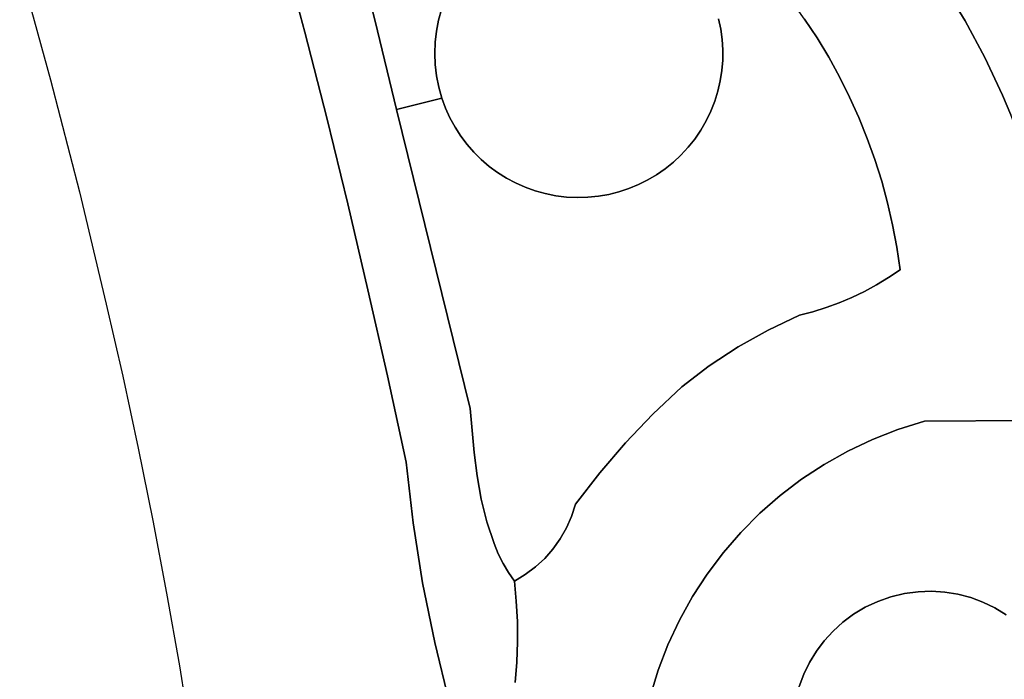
# Model space of a CAD drawing. Header units: inches. Extents: x 37.5 to 70.3, y 17.4 to 61.6.
# Tile 11 of 89: x 43.3 to 46.3, y 38.4 to 40.4. Entities that reach past the tile are written whole.
import ezdxf

# ---------------------------------------------------------------- set-up
doc = ezdxf.new("R2010")
doc.units = ezdxf.units.IN
doc.layers.add('SURFACES_FOR_SKETCHUP', color=7, linetype='Continuous')

msp = doc.modelspace()

# ---------------------------------------------------------------- linework, layer by layer
at = {"layer": 'SURFACES_FOR_SKETCHUP'}
for points, invisible_edges in [([(46.2102, 40.4057), (46.1787, 41.2089), (46.1447, 40.5137)], 3), ([(46.1787, 41.2089), (46.7555, 39.8118), (47.9184, 41.199)], 10), ([(46.1787, 41.2089), (46.2701, 40.2946), (46.7555, 39.8118)], 3), ([(46.2701, 40.2946), (46.1787, 41.2089), (46.2102, 40.4057)], 3), ([(45.0337, 40.7437), (44.6226, 40.4401), (44.767, 39.9647)], 11), ([(45.3774, 40.5827), (45.0337, 40.7437), (44.767, 39.9647)], 11), ([(44.1392, 40.6305), (44.2078, 40.3714), (44.3528, 40.6724)], 10), ([(44.4213, 40.405), (44.3528, 40.6724), (44.2078, 40.3714)], 10), ([(44.4213, 40.405), (44.6479, 40.5024), (44.3528, 40.6724)], 3), ([(43.343, 40.5644), (43.4369, 40.227), (44.1392, 40.6305)], 10), ([(44.2078, 40.3714), (44.1392, 40.6305), (43.4369, 40.227)], 10), ([(45.7613, 40.3541), (46.0741, 40.6188), (45.7236, 40.4112)], 3), ([(46.0741, 40.6188), (45.7613, 40.3541), (46.1447, 40.5137)], 3), ([(44.767, 39.9647), (45.0011, 39.8716), (45.3774, 40.5827)], 11), ([(45.0011, 39.8716), (45.2477, 39.9233), (45.3774, 40.5827)], 11), ([(45.4248, 40.1026), (45.3774, 40.5827), (45.2477, 39.9233)], 11), ([(45.4734, 40.3498), (45.4692, 40.381), (45.3774, 40.5827)], 10), ([(45.3971, 40.5566), (45.3774, 40.5827), (45.4692, 40.381)], 10), ([(45.4248, 40.1026), (45.4734, 40.3498), (45.3774, 40.5827)], 11), ([(45.4692, 40.381), (45.4627, 40.4119), (45.3971, 40.5566)], 10), ([(44.4213, 40.405), (44.634, 40.4717), (44.6479, 40.5024)], 9), ([(45.7966, 40.2957), (46.1447, 40.5137), (45.7613, 40.3541)], 3), ([(45.8295, 40.2359), (46.1447, 40.5137), (45.7966, 40.2957)], 3), ([(46.1447, 40.5137), (45.8295, 40.2359), (46.2102, 40.4057)], 3), ([(44.634, 40.4717), (44.4213, 40.405), (44.6226, 40.4401)], 3), ([(45.4627, 40.4119), (45.4692, 40.381), (45.6837, 40.4668)], 10), ([(45.4692, 40.381), (45.4734, 40.3498), (45.6837, 40.4668)], 10), ([(45.7236, 40.4112), (45.6837, 40.4668), (45.4734, 40.3498)], 10), ([(44.6226, 40.4401), (44.4213, 40.405), (44.6135, 40.4078)], 3), ([(44.6226, 40.4401), (44.6135, 40.4078), (44.6232, 40.1716)], 10), ([(44.6232, 40.1716), (44.767, 39.9647), (44.6226, 40.4401)], 11), ([(44.2078, 40.3714), (44.274, 40.1118), (44.4213, 40.405)], 10), ([(44.4859, 40.1367), (44.4213, 40.405), (44.274, 40.1118)], 10), ([(44.6135, 40.4078), (44.4213, 40.405), (44.607, 40.3747)], 3), ([(44.4859, 40.1367), (44.603, 40.2734), (44.4213, 40.405)], 3), ([(44.6017, 40.3074), (44.4213, 40.405), (44.603, 40.2734)], 3), ([(44.6031, 40.3412), (44.4213, 40.405), (44.6017, 40.3074)], 3), ([(44.607, 40.3747), (44.4213, 40.405), (44.6031, 40.3412)], 3), ([(44.6135, 40.4078), (44.607, 40.3747), (44.6137, 40.2053)], 10), ([(44.6137, 40.2053), (44.6232, 40.1716), (44.6135, 40.4078)], 10), ([(45.4734, 40.3498), (45.4753, 40.3183), (45.7236, 40.4112)], 10), ([(45.7613, 40.3541), (45.7236, 40.4112), (45.4753, 40.3183)], 10), ([(45.86, 40.1749), (46.2102, 40.4057), (45.8295, 40.2359)], 3), ([(46.2102, 40.4057), (45.86, 40.1749), (46.2701, 40.2946)], 3), ([(44.607, 40.3747), (44.6031, 40.3412), (44.6137, 40.2053)], 10), ([(44.2078, 40.3714), (43.4369, 40.227), (43.5245, 39.8879)], 9), ([(44.2078, 40.3714), (43.5245, 39.8879), (44.274, 40.1118)], 3), ([(45.4734, 40.3498), (45.4248, 40.1026), (45.4753, 40.3183)], 3), ([(45.7966, 40.2957), (45.7613, 40.3541), (45.4724, 40.2552)], 10), ([(45.475, 40.2868), (45.4724, 40.2552), (45.7613, 40.3541)], 10), ([(45.4753, 40.3183), (45.475, 40.2868), (45.7613, 40.3541)], 10), ([(44.6017, 40.3074), (44.607, 40.2393), (44.6031, 40.3412)], 3), ([(44.6137, 40.2053), (44.6031, 40.3412), (44.607, 40.2393)], 3), ([(45.4248, 40.1026), (45.439, 40.132), (45.4753, 40.3183)], 10), ([(45.4753, 40.3183), (45.439, 40.132), (45.475, 40.2868)], 3), ([(44.6017, 40.3074), (44.603, 40.2734), (44.607, 40.2393)], 8), ([(45.475, 40.2868), (45.439, 40.132), (45.4724, 40.2552)], 3), ([(45.4724, 40.2552), (45.4676, 40.2239), (45.7966, 40.2957)], 10), ([(45.7966, 40.2957), (45.4676, 40.2239), (45.8295, 40.2359)], 3), ([(45.8881, 40.1128), (46.2701, 40.2946), (45.86, 40.1749)], 3), ([(45.8881, 40.1128), (45.9136, 40.0495), (46.2701, 40.2946)], 10), ([(46.2701, 40.2946), (45.9136, 40.0495), (46.324, 40.1801)], 3), ([(46.324, 40.1801), (46.7555, 39.8118), (46.2701, 40.2946)], 3), ([(44.4859, 40.1367), (44.607, 40.2393), (44.603, 40.2734)], 9), ([(45.439, 40.132), (45.4508, 40.1621), (45.4724, 40.2552)], 10), ([(45.4676, 40.2239), (45.4724, 40.2552), (45.4508, 40.1621)], 10), ([(44.4859, 40.1367), (44.6137, 40.2053), (44.607, 40.2393)], 9), ([(45.4508, 40.1621), (45.8295, 40.2359), (45.4604, 40.1928)], 3), ([(45.8295, 40.2359), (45.4508, 40.1621), (45.86, 40.1749)], 3), ([(45.4508, 40.1621), (45.4604, 40.1928), (45.4676, 40.2239)], 8), ([(45.4604, 40.1928), (45.8295, 40.2359), (45.4676, 40.2239)], 3), ([(44.4859, 40.1367), (44.6232, 40.1716), (44.6137, 40.2053)], 8), ([(44.6232, 40.1716), (44.4859, 40.1367), (44.6345, 40.1409)], 2), ([(44.6232, 40.1716), (44.6345, 40.1409), (44.743, 39.9852)], 10), ([(44.767, 39.9647), (44.6232, 40.1716), (44.743, 39.9852)], 3), ([(45.86, 40.1749), (45.439, 40.132), (45.8881, 40.1128)], 3), ([(45.439, 40.132), (45.86, 40.1749), (45.4508, 40.1621)], 3), ([(45.9367, 39.9853), (46.324, 40.1801), (45.9136, 40.0495)], 3), ([(46.324, 40.1801), (45.9367, 39.9853), (46.3485, 40.1214)], 3), ([(46.324, 40.1801), (46.3485, 40.1214), (46.7555, 39.8118)], 10), ([(44.274, 40.1118), (44.3378, 39.8515), (44.4859, 40.1367)], 10), ([(44.3378, 39.8515), (44.3992, 39.5906), (44.4859, 40.1367)], 10), ([(44.7092, 39.23), (44.4859, 40.1367), (44.3992, 39.5906)], 10), ([(44.6345, 40.1409), (44.4859, 40.1367), (44.6479, 40.1114)], 3), ([(44.6479, 40.1114), (44.4859, 40.1367), (44.6633, 40.0833)], 3), ([(44.6633, 40.0833), (44.4859, 40.1367), (44.6806, 40.0565)], 3), ([(44.6806, 40.0565), (44.4859, 40.1367), (44.6997, 40.0311)], 3), ([(44.6997, 40.0311), (44.4859, 40.1367), (44.7206, 40.0073)], 3), ([(44.7092, 39.23), (44.7206, 40.0073), (44.4859, 40.1367)], 3), ([(44.7206, 40.0073), (44.6345, 40.1409), (44.6997, 40.0311)], 3), ([(44.743, 39.9852), (44.6345, 40.1409), (44.7206, 40.0073)], 3), ([(44.6345, 40.1409), (44.6479, 40.1114), (44.6997, 40.0311)], 10), ([(44.274, 40.1118), (43.5245, 39.8879), (44.3378, 39.8515)], 3), ([(44.6806, 40.0565), (44.6997, 40.0311), (44.6479, 40.1114)], 10), ([(44.6479, 40.1114), (44.6633, 40.0833), (44.6806, 40.0565)], 8), ([(45.4248, 40.1026), (45.8881, 40.1128), (45.439, 40.132)], 3), ([(45.8881, 40.1128), (45.4248, 40.1026), (45.9136, 40.0495)], 3), ([(45.9572, 39.9201), (46.3485, 40.1214), (45.9367, 39.9853)], 3), ([(46.3485, 40.1214), (45.9572, 39.9201), (46.3712, 40.0618)], 3), ([(45.2477, 39.9233), (45.2748, 39.9394), (45.4248, 40.1026)], 10), ([(45.4084, 40.0743), (45.4248, 40.1026), (45.2748, 39.9394)], 10), ([(45.2748, 39.9394), (45.3008, 39.9574), (45.4084, 40.0743)], 10), ([(45.3008, 39.9574), (45.3254, 39.9773), (45.4084, 40.0743)], 10), ([(45.4084, 40.0743), (45.3254, 39.9773), (45.3902, 40.0475)], 3), ([(45.3902, 40.0475), (45.9367, 39.9853), (45.4084, 40.0743)], 3), ([(45.4248, 40.1026), (45.4084, 40.0743), (45.9136, 40.0495)], 10), ([(45.9136, 40.0495), (45.4084, 40.0743), (45.9367, 39.9853)], 3), ([(45.3485, 39.999), (45.3902, 40.0475), (45.3254, 39.9773)], 3), ([(45.3485, 39.999), (45.3702, 40.0224), (45.3902, 40.0475)], 8), ([(45.7076, 39.513), (45.3902, 40.0475), (45.3702, 40.0224)], 9), ([(45.7076, 39.513), (45.9572, 39.9201), (45.3902, 40.0475)], 11), ([(45.9367, 39.9853), (45.3902, 40.0475), (45.9572, 39.9201)], 3), ([(46.3712, 40.0618), (45.9572, 39.9201), (46.3922, 40.0012)], 3), ([(45.7076, 39.513), (45.3702, 40.0224), (45.3485, 39.999)], 9), ([(44.7206, 40.0073), (44.7092, 39.23), (44.743, 39.9852)], 3), ([(44.743, 39.9852), (44.7092, 39.23), (44.767, 39.9647)], 3), ([(45.7076, 39.513), (45.3485, 39.999), (45.3254, 39.9773)], 9), ([(45.9572, 39.9201), (45.9751, 39.854), (46.3922, 40.0012)], 10), ([(46.4113, 39.9395), (46.3922, 40.0012), (45.9751, 39.854)], 10), ([(44.767, 39.9647), (44.7092, 39.23), (44.7924, 39.946)], 3), ([(44.767, 39.9647), (44.7924, 39.946), (45.0011, 39.8716)], 10), ([(45.2748, 39.9394), (45.6128, 39.4683), (45.3008, 39.9574)], 3), ([(45.3008, 39.9574), (45.6128, 39.4683), (45.3254, 39.9773)], 3), ([(45.7076, 39.513), (45.3254, 39.9773), (45.6128, 39.4683)], 3), ([(44.7924, 39.946), (44.7092, 39.23), (44.8191, 39.9292)], 3), ([(44.8191, 39.9292), (44.7092, 39.23), (44.847, 39.9143)], 3), ([(44.7924, 39.946), (44.8191, 39.9292), (44.9687, 39.8756)], 10), ([(44.9687, 39.8756), (45.0011, 39.8716), (44.7924, 39.946)], 10), ([(44.8191, 39.9292), (44.847, 39.9143), (44.9687, 39.8756)], 10), ([(45.2477, 39.9233), (45.5215, 39.417), (45.2748, 39.9394)], 3), ([(45.6128, 39.4683), (45.2748, 39.9394), (45.5215, 39.417)], 3), ([(45.9751, 39.854), (45.9904, 39.7871), (46.4113, 39.9395)], 10), ([(46.4285, 39.8768), (46.4113, 39.9395), (45.9904, 39.7871)], 10), ([(44.847, 39.9143), (44.7092, 39.23), (44.876, 39.9014)], 3), ([(44.876, 39.9014), (44.7092, 39.23), (44.906, 39.8906)], 3), ([(44.876, 39.9014), (44.937, 39.882), (44.847, 39.9143)], 3), ([(44.9687, 39.8756), (44.847, 39.9143), (44.937, 39.882)], 3), ([(44.876, 39.9014), (44.906, 39.8906), (44.937, 39.882)], 8), ([(45.2477, 39.9233), (45.0011, 39.8716), (45.2195, 39.9092)], 3), ([(45.0011, 39.8716), (45.0338, 39.87), (45.2195, 39.9092)], 10), ([(45.2195, 39.9092), (45.0338, 39.87), (45.1904, 39.8972)], 3), ([(45.1904, 39.8972), (45.0338, 39.87), (45.1603, 39.8873)], 3), ([(45.1603, 39.8873), (45.4341, 39.3594), (45.1904, 39.8972)], 3), ([(45.1904, 39.8972), (45.4341, 39.3594), (45.2195, 39.9092)], 3), ([(45.2195, 39.9092), (45.5215, 39.417), (45.2477, 39.9233)], 3), ([(45.5215, 39.417), (45.2195, 39.9092), (45.4341, 39.3594)], 3), ([(45.7076, 39.513), (45.7485, 39.5237), (45.9572, 39.9201)], 10), ([(45.7485, 39.5237), (45.7888, 39.5363), (45.9572, 39.9201)], 10), ([(45.9751, 39.854), (45.9572, 39.9201), (45.7888, 39.5363)], 10), ([(43.6057, 39.5472), (44.3378, 39.8515), (43.5245, 39.8879)], 3), ([(44.906, 39.8906), (44.7092, 39.23), (44.937, 39.882)], 3), ([(44.937, 39.882), (44.7092, 39.23), (44.9687, 39.8756)], 3), ([(44.9687, 39.8756), (44.7092, 39.23), (45.0011, 39.8716)], 3), ([(45.2635, 39.213), (45.0011, 39.8716), (44.7092, 39.23)], 11), ([(45.0011, 39.8716), (45.2635, 39.213), (45.0338, 39.87)], 3), ([(45.0338, 39.87), (45.0662, 39.8709), (45.1603, 39.8873)], 10), ([(45.0338, 39.87), (45.2635, 39.213), (45.0662, 39.8709)], 3), ([(45.1295, 39.8796), (45.1603, 39.8873), (45.0662, 39.8709)], 10), ([(45.0662, 39.8709), (45.0981, 39.8741), (45.1295, 39.8796)], 8), ([(45.0662, 39.8709), (45.3509, 39.2957), (45.0981, 39.8741)], 3), ([(45.3509, 39.2957), (45.0662, 39.8709), (45.2635, 39.213)], 3), ([(45.0981, 39.8741), (45.3509, 39.2957), (45.1295, 39.8796)], 3), ([(45.1295, 39.8796), (45.4341, 39.3594), (45.1603, 39.8873)], 3), ([(45.4341, 39.3594), (45.1295, 39.8796), (45.3509, 39.2957)], 3), ([(45.9904, 39.7871), (46.0031, 39.7196), (46.4285, 39.8768)], 10), ([(46.4437, 39.8129), (46.4285, 39.8768), (46.0031, 39.7196)], 10), ([(44.3378, 39.8515), (43.6057, 39.5472), (44.3992, 39.5906)], 3), ([(45.8283, 39.5508), (45.9751, 39.854), (45.7888, 39.5363)], 3), ([(45.8283, 39.5508), (45.8671, 39.5672), (45.9751, 39.854)], 10), ([(45.9904, 39.7871), (45.9751, 39.854), (45.8671, 39.5672)], 10), ([(46.4569, 39.748), (46.4437, 39.8129), (46.0031, 39.7196)], 10), ([(45.8671, 39.5672), (45.905, 39.5855), (45.9904, 39.7871)], 10), ([(45.905, 39.5855), (45.942, 39.6057), (45.9904, 39.7871)], 10), ([(46.0031, 39.7196), (45.9904, 39.7871), (45.942, 39.6057)], 10), ([(46.0031, 39.7196), (46.013, 39.6513), (46.4569, 39.748)], 10), ([(46.4679, 39.6818), (46.4569, 39.748), (46.013, 39.6513)], 10), ([(45.978, 39.6276), (46.0031, 39.7196), (45.942, 39.6057)], 3), ([(45.978, 39.6276), (46.013, 39.6513), (46.0031, 39.7196)], 8), ([(46.4679, 39.6818), (46.013, 39.6513), (46.4884, 39.6213)], 3), ([(45.978, 39.6276), (45.942, 39.6057), (46.0868, 39.192)], 10), ([(46.013, 39.6513), (45.978, 39.6276), (46.0868, 39.192)], 10), ([(46.0868, 39.192), (46.5127, 39.5611), (46.013, 39.6513)], 11), ([(46.4884, 39.6213), (46.013, 39.6513), (46.5127, 39.5611)], 3), ([(45.942, 39.6057), (45.905, 39.5855), (46.0868, 39.192)], 10), ([(43.6557, 39.3288), (44.3992, 39.5906), (43.6057, 39.5472)], 3), ([(44.3992, 39.5906), (43.6557, 39.3288), (44.4581, 39.3292)], 3), ([(44.3992, 39.5906), (44.4581, 39.3292), (44.7092, 39.23)], 10), ([(45.8671, 39.5672), (45.8283, 39.5508), (46.0065, 39.1669)], 10), ([(45.905, 39.5855), (45.8671, 39.5672), (46.0065, 39.1669)], 10), ([(46.0065, 39.1669), (46.0868, 39.192), (45.905, 39.5855)], 10), ([(45.7888, 39.5363), (45.7485, 39.5237), (45.9289, 39.1365)], 10), ([(45.8283, 39.5508), (45.7888, 39.5363), (45.9289, 39.1365)], 10), ([(45.9289, 39.1365), (46.0065, 39.1669), (45.8283, 39.5508)], 10), ([(46.5127, 39.5611), (46.0868, 39.192), (46.5648, 39.4407)], 3), ([(45.7076, 39.513), (45.6128, 39.4683), (45.8541, 39.101)], 10), ([(45.7485, 39.5237), (45.7076, 39.513), (45.8541, 39.101)], 10), ([(45.8541, 39.101), (45.9289, 39.1365), (45.7485, 39.5237)], 10), ([(45.6128, 39.4683), (45.5215, 39.417), (45.7825, 39.0607)], 10), ([(45.7825, 39.0607), (45.8541, 39.101), (45.6128, 39.4683)], 10), ([(45.5215, 39.417), (45.4341, 39.3594), (45.7141, 39.0156)], 10), ([(45.7141, 39.0156), (45.7825, 39.0607), (45.5215, 39.417)], 10), ([(46.5648, 39.4407), (46.0868, 39.192), (46.5888, 39.3802)], 3), ([(45.4341, 39.3594), (45.3509, 39.2957), (45.6492, 38.9662)], 10), ([(45.6492, 38.9662), (45.7141, 39.0156), (45.4341, 39.3594)], 10), ([(46.5888, 39.3802), (46.0868, 39.192), (46.609, 39.3191)], 3), ([(43.7028, 39.11), (44.4581, 39.3292), (43.6557, 39.3288)], 3), ([(44.4581, 39.3292), (43.7028, 39.11), (44.5146, 39.0672)], 3), ([(44.4581, 39.3292), (44.5146, 39.0672), (44.7092, 39.23)], 10), ([(46.6235, 39.2572), (46.609, 39.3191), (46.0868, 39.192)], 10), ([(45.3509, 39.2957), (45.2635, 39.213), (45.5879, 38.9125)], 10), ([(45.5879, 38.9125), (45.6492, 38.9662), (45.3509, 39.2957)], 10), ([(46.6235, 39.2572), (46.0868, 39.192), (46.628, 39.226)], 3), ([(44.7212, 39.0968), (44.7092, 39.23), (44.5146, 39.0672)], 10), ([(44.7092, 39.23), (44.7212, 39.0968), (45.102, 39.0348)], 10), ([(45.102, 39.0348), (45.1804, 39.126), (44.7092, 39.23)], 10), ([(45.1804, 39.126), (45.2635, 39.213), (44.7092, 39.23)], 10), ([(45.2635, 39.213), (45.1804, 39.126), (45.5305, 38.8547)], 10), ([(45.5305, 38.8547), (45.5879, 38.9125), (45.2635, 39.213)], 10), ([(46.6303, 39.1945), (46.628, 39.226), (46.0868, 39.192)], 2), ([(46.0065, 39.1669), (46.1085, 38.676), (46.0868, 39.192)], 3), ([(46.0868, 39.192), (46.2272, 38.6566), (46.6303, 39.1945)], 3), ([(46.1489, 38.6734), (46.0868, 39.192), (46.1085, 38.676)], 3), ([(46.1886, 38.6669), (46.0868, 39.192), (46.1489, 38.6734)], 3), ([(46.2272, 38.6566), (46.0868, 39.192), (46.1886, 38.6669)], 3), ([(46.2645, 38.6428), (46.6303, 39.1945), (46.2272, 38.6566)], 3), ([(46.6754, 39.1478), (46.6303, 39.1945), (46.2645, 38.6428)], 10), ([(45.9289, 39.1365), (46.0675, 38.6746), (46.0065, 39.1669)], 3), ([(46.1085, 38.676), (46.0065, 39.1669), (46.0675, 38.6746)], 3), ([(45.1804, 39.126), (45.102, 39.0348), (45.4773, 38.7932)], 10), ([(45.4773, 38.7932), (45.5305, 38.8547), (45.1804, 39.126)], 10), ([(45.8541, 39.101), (46.0263, 38.669), (45.9289, 39.1365)], 3), ([(46.0675, 38.6746), (45.9289, 39.1365), (46.0263, 38.669)], 3), ([(46.2645, 38.6428), (46.3003, 38.6255), (46.6754, 39.1478)], 10), ([(46.7174, 39.0985), (46.6754, 39.1478), (46.3003, 38.6255)], 10), ([(43.7471, 38.8906), (44.5146, 39.0672), (43.7028, 39.11)], 3), ([(44.7212, 39.0968), (44.5146, 39.0672), (44.7305, 39.0262)], 3), ([(44.7212, 39.0968), (44.7305, 39.0262), (45.0282, 38.9398)], 10), ([(45.0282, 38.9398), (45.102, 39.0348), (44.7212, 39.0968)], 10), ([(45.7825, 39.0607), (45.9851, 38.659), (45.8541, 39.101)], 3), ([(46.0263, 38.669), (45.8541, 39.101), (45.9851, 38.659)], 3), ([(46.3003, 38.6255), (46.3343, 38.6048), (46.7174, 39.0985)], 10), ([(44.5146, 39.0672), (43.7471, 38.8906), (44.536, 38.8836)], 3), ([(44.5146, 39.0672), (44.536, 38.8836), (44.7305, 39.0262)], 10), ([(45.7141, 39.0156), (45.9451, 38.645), (45.7825, 39.0607)], 3), ([(45.9851, 38.659), (45.7825, 39.0607), (45.9451, 38.645)], 3), ([(45.102, 39.0348), (45.0282, 38.9398), (45.4283, 38.7282)], 10), ([(45.4773, 38.7932), (45.102, 39.0348), (45.4283, 38.7282)], 3), ([(44.7305, 39.0262), (44.536, 38.8836), (44.743, 38.9553)], 3), ([(44.7305, 39.0262), (44.743, 38.9553), (45.0282, 38.9398)], 10), ([(45.6492, 38.9662), (45.9074, 38.6274), (45.7141, 39.0156)], 3), ([(45.9451, 38.645), (45.7141, 39.0156), (45.9074, 38.6274)], 3), ([(44.743, 38.9553), (44.536, 38.8836), (44.7597, 38.8862)], 3), ([(44.743, 38.9553), (44.7597, 38.8862), (45.0165, 38.903)], 10), ([(45.0165, 38.903), (45.0282, 38.9398), (44.743, 38.9553)], 10), ([(45.0165, 38.903), (45.4283, 38.7282), (45.0282, 38.9398)], 3), ([(45.5879, 38.9125), (45.8722, 38.6064), (45.6492, 38.9662)], 3), ([(45.9074, 38.6274), (45.6492, 38.9662), (45.8722, 38.6064)], 3), ([(45.5879, 38.9125), (45.5305, 38.8547), (45.8397, 38.5822)], 10), ([(45.5879, 38.9125), (45.8397, 38.5822), (45.8722, 38.6064)], 9), ([(43.7886, 38.6706), (44.536, 38.8836), (43.7471, 38.8906)], 3), ([(44.536, 38.8836), (43.7886, 38.6706), (44.565, 38.7012)], 3), ([(44.7597, 38.8862), (44.536, 38.8836), (44.7815, 38.8205)], 3), ([(44.565, 38.7012), (44.7815, 38.8205), (44.536, 38.8836)], 3), ([(45.0012, 38.8679), (45.0165, 38.903), (44.7597, 38.8862)], 10), ([(44.9824, 38.8348), (45.0012, 38.8679), (44.7597, 38.8862)], 10), ([(44.7597, 38.8862), (44.7815, 38.8205), (44.9824, 38.8348)], 10), ([(45.0012, 38.8679), (45.3838, 38.6598), (45.0165, 38.903)], 3), ([(45.4283, 38.7282), (45.0165, 38.903), (45.3838, 38.6598)], 3), ([(44.9824, 38.8348), (45.3838, 38.6598), (45.0012, 38.8679)], 3), ([(45.5305, 38.8547), (45.4773, 38.7932), (45.8099, 38.5553)], 10), ([(45.8099, 38.5553), (45.8397, 38.5822), (45.5305, 38.8547)], 10), ([(44.7815, 38.8205), (44.565, 38.7012), (44.7945, 38.7896)], 3), ([(44.9603, 38.8039), (44.9824, 38.8348), (44.7815, 38.8205)], 10), ([(44.7815, 38.8205), (44.7945, 38.7896), (44.9352, 38.7754)], 10), ([(44.9352, 38.7754), (44.9603, 38.8039), (44.7815, 38.8205)], 10), ([(44.9603, 38.8039), (45.3439, 38.5882), (44.9824, 38.8348)], 3), ([(45.3838, 38.6598), (44.9824, 38.8348), (45.3439, 38.5882)], 3), ([(44.7945, 38.7896), (44.565, 38.7012), (44.809, 38.7602)], 3), ([(44.9072, 38.7497), (44.9352, 38.7754), (44.7945, 38.7896)], 10), ([(44.7945, 38.7896), (44.809, 38.7602), (44.9072, 38.7497)], 10), ([(44.9603, 38.8039), (44.9352, 38.7754), (45.309, 38.5137)], 10), ([(45.3439, 38.5882), (44.9603, 38.8039), (45.309, 38.5137)], 3), ([(45.4773, 38.7932), (45.4283, 38.7282), (45.783, 38.5257)], 10), ([(45.783, 38.5257), (45.8099, 38.5553), (45.4773, 38.7932)], 10), ([(44.809, 38.7602), (44.565, 38.7012), (44.8253, 38.7326)], 3), ([(44.8765, 38.7268), (44.9072, 38.7497), (44.809, 38.7602)], 10), ([(44.809, 38.7602), (44.8253, 38.7326), (44.8765, 38.7268)], 10), ([(44.9072, 38.7497), (44.8524, 38.5839), (44.9352, 38.7754)], 3), ([(44.9352, 38.7754), (44.8524, 38.5839), (45.309, 38.5137)], 11), ([(44.8253, 38.7326), (44.565, 38.7012), (44.8492, 38.6455)], 11), ([(44.8433, 38.7071), (44.8765, 38.7268), (44.8253, 38.7326)], 2), ([(44.8492, 38.6455), (44.8433, 38.7071), (44.8253, 38.7326)], 8), ([(44.8765, 38.7268), (44.8492, 38.6455), (44.9072, 38.7497)], 3), ([(44.8524, 38.5839), (44.9072, 38.7497), (44.8492, 38.6455)], 3), ([(43.8272, 38.4503), (44.565, 38.7012), (43.7886, 38.6706)], 3), ([(44.565, 38.7012), (43.8272, 38.4503), (44.6016, 38.5202)], 3), ([(44.6016, 38.5202), (44.8492, 38.6455), (44.565, 38.7012)], 3), ([(44.8765, 38.7268), (44.8433, 38.7071), (44.8492, 38.6455)], 8), ([(45.4283, 38.7282), (45.3838, 38.6598), (45.7591, 38.4939)], 10), ([(45.7591, 38.4939), (45.783, 38.5257), (45.4283, 38.7282)], 10), ([(46.0263, 38.669), (46.1886, 38.6669), (46.0675, 38.6746)], 3), ([(46.1489, 38.6734), (46.1085, 38.676), (46.0675, 38.6746)], 8), ([(46.1489, 38.6734), (46.0675, 38.6746), (46.1886, 38.6669)], 3), ([(44.8524, 38.5839), (44.8492, 38.6455), (44.6016, 38.5202)], 10), ([(45.3838, 38.6598), (45.3439, 38.5882), (45.7212, 38.4241)], 10), ([(45.7212, 38.4241), (45.7385, 38.4599), (45.3838, 38.6598)], 10), ([(45.7385, 38.4599), (45.7591, 38.4939), (45.3838, 38.6598)], 10), ([(45.7385, 38.4599), (45.9851, 38.659), (45.7591, 38.4939)], 3), ([(45.9851, 38.659), (45.7385, 38.4599), (46.3003, 38.6255)], 11), ([(45.9851, 38.659), (45.9451, 38.645), (45.7591, 38.4939)], 10), ([(45.7591, 38.4939), (45.9451, 38.645), (45.783, 38.5257)], 3), ([(45.783, 38.5257), (45.9451, 38.645), (45.8099, 38.5553)], 3), ([(45.9451, 38.645), (45.9074, 38.6274), (45.8099, 38.5553)], 10), ([(46.0263, 38.669), (45.9851, 38.659), (46.2645, 38.6428)], 10), ([(46.3003, 38.6255), (46.2645, 38.6428), (45.9851, 38.659)], 10), ([(46.2272, 38.6566), (46.1886, 38.6669), (46.0263, 38.669)], 10), ([(46.2645, 38.6428), (46.2272, 38.6566), (46.0263, 38.669)], 10), ([(45.7385, 38.4599), (45.7049, 38.1447), (46.3003, 38.6255)], 11), ([(45.7049, 38.1447), (46.2192, 37.8645), (46.3003, 38.6255)], 11), ([(45.8397, 38.5822), (45.8099, 38.5553), (45.9074, 38.6274)], 10), ([(45.9074, 38.6274), (45.8722, 38.6064), (45.8397, 38.5822)], 8), ([(46.4994, 38.3788), (46.3003, 38.6255), (46.2192, 37.8645)], 11), ([(46.3003, 38.6255), (46.4994, 38.3788), (46.3343, 38.6048)], 3), ([(44.8528, 38.5222), (44.8524, 38.5839), (44.6016, 38.5202)], 10), ([(45.309, 38.5137), (44.8524, 38.5839), (45.2792, 38.4366)], 3), ([(44.8528, 38.5222), (45.2792, 38.4366), (44.8524, 38.5839)], 3), ([(45.3439, 38.5882), (45.309, 38.5137), (45.7073, 38.3868)], 10), ([(45.7073, 38.3868), (45.7212, 38.4241), (45.3439, 38.5882)], 10), ([(44.8505, 38.4605), (44.8528, 38.5222), (44.6016, 38.5202)], 10), ([(44.8505, 38.4605), (45.2792, 38.4366), (44.8528, 38.5222)], 3), ([(43.863, 38.2294), (44.6016, 38.5202), (43.8272, 38.4503)], 3), ([(44.6016, 38.5202), (43.863, 38.2294), (44.6414, 38.2907)], 11), ([(44.6414, 38.2907), (44.6459, 38.3407), (44.6016, 38.5202)], 8), ([(44.6016, 38.5202), (44.6459, 38.3407), (44.8505, 38.4605)], 10), ([(45.309, 38.5137), (45.2792, 38.4366), (45.697, 38.3482)], 10), ([(45.697, 38.3482), (45.7073, 38.3868), (45.309, 38.5137)], 10), ([(44.8454, 38.3991), (44.8505, 38.4605), (44.6459, 38.3407)], 10), ([(44.8454, 38.3991), (45.2546, 38.3569), (44.8505, 38.4605)], 3), ([(45.2792, 38.4366), (44.8505, 38.4605), (45.2546, 38.3569)], 3), ([(45.2792, 38.4366), (45.2546, 38.3569), (45.6906, 38.3085)], 10), ([(45.6906, 38.3085), (45.697, 38.3482), (45.2792, 38.4366)], 10), ([(45.7385, 38.4599), (45.7212, 38.4241), (45.7049, 38.1447)], 10), ([(45.7212, 38.4241), (45.7073, 38.3868), (45.695, 38.1859)], 10), ([(45.695, 38.1859), (45.7049, 38.1447), (45.7212, 38.4241)], 10)]:
    msp.add_3dface(points, dxfattribs=dict(at, invisible_edges=invisible_edges))

doc.saveas('drawing.dxf')
